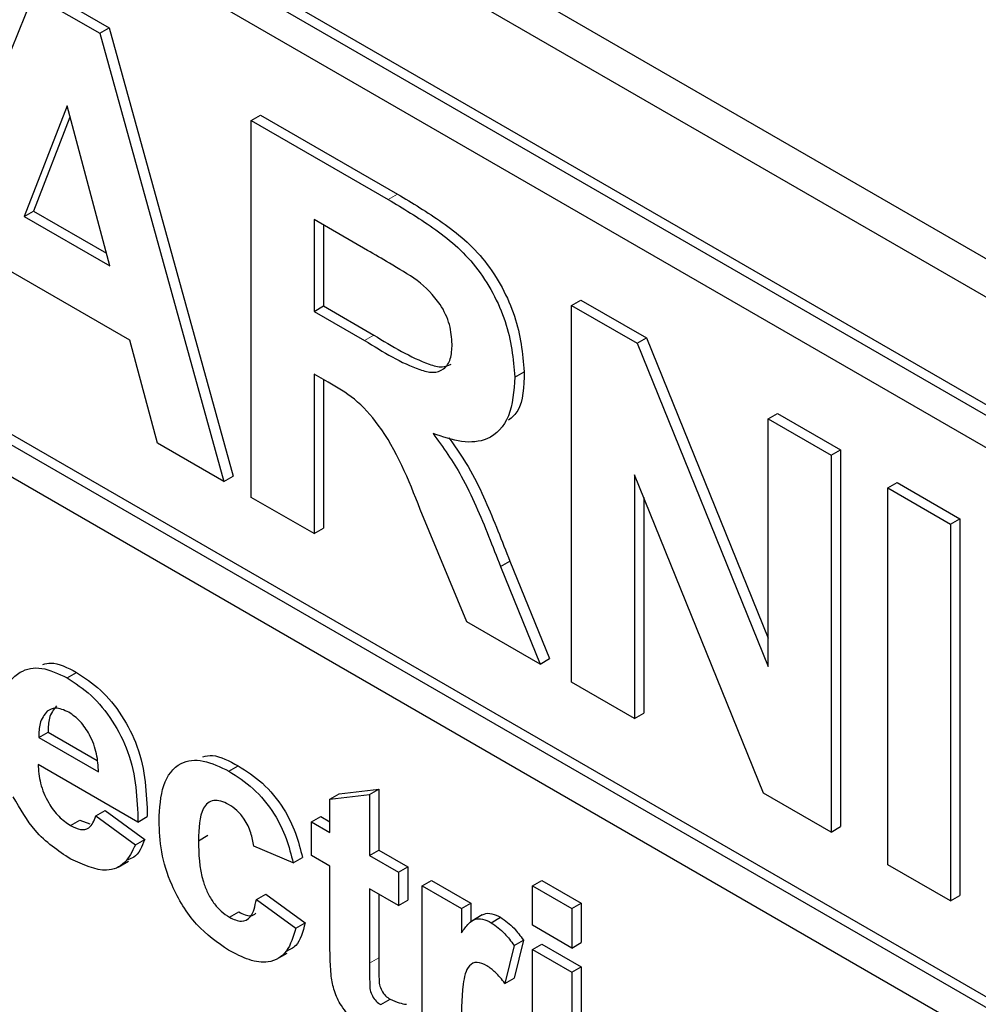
# Paper-space layout 'Blatt4' of a CAD drawing. Header units: millimetres. Extents: x 5 to 418, y 2 to 292.
# Tile 20 of 59: x 93.16 to 96.07, y 179.17 to 182.16. Entities that reach past the tile are written whole.
import ezdxf

# ---------------------------------------------------------------- set-up
doc = ezdxf.new("R2010")
doc.units = ezdxf.units.MM

psp = doc.layouts.new('Blatt4')

# ---------------------------------------------------------------- linework, layer by layer
at = {"color": 7, "linetype": 'Continuous', "lineweight": 25}
for p, q in [((85.2447, 187.6974), (99.3869, 179.5334)), ((85.1438, 187.6391), (99.4273, 179.3934)), ((99.3566, 179.1076), (85.2145, 187.2717)), ((99.3283, 179.0913), (85.1862, 187.2554)), ((99.3283, 178.9933), (88.8066, 185.0674)), ((88.8349, 183.3855), (99.5263, 177.2135)), ((88.8066, 183.3692), (99.5263, 177.1808)), ((99.5263, 177.0828), (88.8066, 183.2712)), ((93.2289, 182.2531), (93.4306, 182.1367)), ((92.8264, 181.3097), (93.2006, 182.2368)), ((93.2006, 182.2368), (93.4023, 182.1204)), ((93.4023, 182.1204), (93.4306, 182.1367)), ((93.4023, 182.1204), (93.7783, 180.7601)), ((93.4306, 182.1367), (93.8066, 180.7765)), ((93.3024, 181.8996), (93.1727, 181.5641)), ((93.4324, 181.4141), (93.3024, 181.8996)), ((93.3113, 181.866), (93.2009, 181.5804)), ((93.8615, 181.8552), (93.8898, 181.8716)), ((93.8615, 180.7121), (93.8615, 181.8552)), ((93.8615, 181.8552), (94.277, 181.6154)), ((93.8898, 181.8716), (94.3053, 181.6317)), ((93.1727, 181.5641), (93.2009, 181.5804)), ((93.1727, 181.5641), (93.4324, 181.4141)), ((93.2009, 181.5804), (93.4221, 181.4528)), ((94.2137, 181.4614), (94.0519, 181.5548)), ((94.0519, 181.5548), (94.0519, 181.2764)), ((94.0802, 181.5385), (94.0802, 181.2927)), ((93.4929, 181.1887), (93.113, 181.408)), ((94.0519, 181.2764), (94.0802, 181.2927)), ((94.0802, 181.2927), (94.2335, 181.2042)), ((94.8332, 181.2943), (94.8615, 181.3106)), ((94.8332, 180.1512), (94.8332, 181.2943)), ((94.8332, 181.2943), (95.0321, 181.1795)), ((94.8615, 181.3106), (95.0604, 181.1958)), ((94.0519, 181.2764), (94.2052, 181.1879)), ((95.0321, 181.1795), (95.0604, 181.1958)), ((95.0604, 181.1958), (95.4297, 180.2849)), ((93.5764, 180.8767), (93.4929, 181.1887)), ((95.0321, 181.1795), (95.4297, 180.1988)), ((94.0946, 181.0612), (94.0519, 181.0858)), ((94.0519, 181.0858), (94.0519, 180.6022)), ((94.6611, 181.077), (94.6894, 181.0933)), ((94.0802, 181.0695), (94.0802, 180.6185)), ((95.4297, 180.95), (95.458, 180.9663)), ((95.458, 180.9663), (95.6484, 180.8564)), ((95.4297, 180.95), (95.6201, 180.8401)), ((95.4297, 180.1988), (95.4297, 180.95)), ((93.7783, 180.7601), (93.5764, 180.8767)), ((95.6201, 180.8401), (95.6484, 180.8564)), ((95.6201, 180.8401), (95.6201, 179.6969)), ((95.6484, 180.8564), (95.6484, 179.7132)), ((93.7783, 180.7601), (93.8066, 180.7765)), ((95.4153, 179.8152), (95.0236, 180.7809)), ((95.0236, 180.7809), (95.0236, 180.0413)), ((95.7922, 180.7407), (95.8205, 180.757)), ((95.8205, 180.757), (96.0109, 180.6471)), ((95.7922, 180.7407), (95.9826, 180.6308)), ((95.7922, 179.5975), (95.7922, 180.7407)), ((94.0519, 180.6022), (93.8615, 180.7121)), ((95.0519, 180.7112), (95.0519, 180.0576)), ((94.5148, 180.335), (94.374, 180.6757)), ((95.9826, 180.6308), (96.0109, 180.6471)), ((95.9826, 180.6308), (95.9826, 179.4876)), ((96.0109, 180.6471), (96.0109, 179.504)), ((94.0519, 180.6022), (94.0802, 180.6185)), ((94.6173, 180.5021), (94.6456, 180.5184)), ((94.6456, 180.5184), (94.7656, 180.2229)), ((94.6173, 180.5021), (94.7373, 180.2065)), ((94.7373, 180.2065), (94.5148, 180.335)), ((94.7373, 180.2065), (94.7656, 180.2229)), ((93.3024, 180.1647), (93.3307, 180.181)), ((95.0236, 180.0413), (94.8332, 180.1512)), ((95.0236, 180.0413), (95.0519, 180.0576)), ((93.2167, 179.9839), (93.245, 180.0002)), ((93.245, 180.0002), (93.3941, 179.9142)), ((93.2167, 179.9839), (93.398, 179.8792)), ((93.5177, 179.7272), (93.2146, 179.9022)), ((93.7936, 179.8812), (93.8218, 179.8975)), ((94.1284, 179.8127), (94.248, 179.8265)), ((94.2197, 179.8102), (94.248, 179.8265)), ((94.248, 179.8265), (94.248, 179.6423)), ((94.1001, 179.7964), (94.1284, 179.8127)), ((94.1001, 179.7964), (94.2197, 179.8102)), ((94.1001, 179.695), (94.1001, 179.7964)), ((94.2197, 179.8102), (94.2197, 179.626)), ((95.6201, 179.6969), (95.4153, 179.8152)), ((93.3901, 179.7456), (93.4184, 179.762)), ((93.4184, 179.762), (93.538, 179.6745)), ((93.3133, 179.7163), (93.3416, 179.7326)), ((93.3416, 179.7326), (93.3714, 179.7212)), ((93.3901, 179.7456), (93.5097, 179.6581)), ((93.5177, 179.7272), (93.546, 179.7436)), ((94.0442, 179.7273), (94.0725, 179.7436)), ((94.0725, 179.7436), (94.1001, 179.7277)), ((94.0442, 179.6259), (94.0442, 179.7273)), ((94.0442, 179.7273), (94.1001, 179.695)), ((95.6201, 179.6969), (95.6484, 179.7132)), ((93.5097, 179.6581), (93.538, 179.6745)), ((93.7012, 179.6705), (93.7295, 179.6869)), ((93.9884, 179.6029), (93.8687, 179.6536)), ((94.2197, 179.626), (94.248, 179.6423)), ((94.248, 179.6423), (94.3358, 179.5916)), ((93.9884, 179.6029), (94.0167, 179.6192)), ((94.1001, 179.5937), (94.0442, 179.6259)), ((94.2197, 179.626), (94.3075, 179.5753)), ((93.4573, 179.5906), (93.4891, 179.6089)), ((94.1001, 179.3611), (94.1001, 179.5937)), ((94.3075, 179.5753), (94.3358, 179.5916)), ((94.3358, 179.5916), (94.3358, 179.4903)), ((95.9826, 179.4876), (95.7922, 179.5975)), ((94.3075, 179.5753), (94.3075, 179.474)), ((94.3075, 179.474), (94.2197, 179.5246)), ((94.2197, 179.5246), (94.2197, 179.2989)), ((94.3793, 179.5338), (94.4076, 179.5502)), ((94.3793, 179.0087), (94.3793, 179.5338)), ((94.3793, 179.5338), (94.499, 179.4648)), ((94.4076, 179.5502), (94.5272, 179.4811)), ((94.7144, 179.5339), (94.7426, 179.5502)), ((94.7144, 179.5339), (94.834, 179.4648)), ((94.7144, 179.4141), (94.7144, 179.5339)), ((94.7426, 179.5502), (94.8623, 179.4811)), ((93.8767, 179.4923), (93.905, 179.5087)), ((93.8767, 179.4923), (93.9964, 179.4048)), ((93.905, 179.5087), (94.0247, 179.4212)), ((94.248, 179.5083), (94.248, 179.3152)), ((95.9826, 179.4876), (96.0109, 179.504)), ((94.3075, 179.474), (94.3358, 179.4903)), ((94.499, 179.4648), (94.5272, 179.4811)), ((94.499, 179.4648), (94.499, 179.3915)), ((94.5272, 179.4811), (94.5272, 179.4232)), ((94.834, 179.4648), (94.8623, 179.4811)), ((94.834, 179.4648), (94.834, 179.345)), ((94.8623, 179.4811), (94.8623, 179.3614)), ((93.7952, 179.4381), (93.8235, 179.4544)), ((94.5622, 179.4453), (94.5303, 179.4269)), ((94.5893, 179.4218), (94.6176, 179.4381)), ((93.9964, 179.4048), (94.0247, 179.4212)), ((94.834, 179.345), (94.7144, 179.4141)), ((94.6585, 179.3528), (94.6306, 179.2375)), ((94.6585, 179.3528), (94.6868, 179.3691)), ((94.6868, 179.3691), (94.6589, 179.2538)), ((94.7144, 179.3404), (94.7426, 179.3567)), ((94.7426, 179.3567), (94.8623, 179.2877)), ((94.834, 179.345), (94.8623, 179.3614)), ((93.9383, 179.3108), (93.9701, 179.3292)), ((94.7144, 179.3404), (94.834, 179.2713)), ((94.7144, 178.8153), (94.7144, 179.3404)), ((94.834, 179.2713), (94.8623, 179.2877)), ((94.8623, 179.2877), (94.8623, 178.7626)), ((94.6306, 179.2375), (94.6589, 179.2538)), ((94.834, 179.2713), (94.834, 178.7462)), ((94.2539, 179.1733), (94.2822, 179.1896))]:
    psp.add_line(p, q, dxfattribs=at)
at = {"color": 7, "linetype": 'Continuous', "lineweight": 18}
for p, q in [((94.277, 181.6154), (94.3053, 181.6317)), ((94.2052, 181.1879), (94.2335, 181.2042)), ((94.2197, 179.2989), (94.248, 179.3152))]:
    psp.add_line(p, q, dxfattribs=at)
at = {"color": 7, "linetype": 'Continuous', "lineweight": 25}
for points, knots in [([(94.277, 181.6154), (94.322, 181.5886), (94.4116, 181.5353), (94.5262, 181.4417), (94.596, 181.3331), (94.6476, 181.2159), (94.6557, 181.1325), (94.6611, 181.077)], [0, 0, 0, 0, 0.251138, 0.500538, 0.625743, 0.751054, 1, 1, 1, 1]), ([(94.3053, 181.6317), (94.3502, 181.605), (94.4398, 181.5516), (94.5545, 181.458), (94.6243, 181.3494), (94.6759, 181.2323), (94.684, 181.1488), (94.6894, 181.0933)], [0, 0, 0, 0, 0.251138, 0.500538, 0.625743, 0.751054, 1, 1, 1, 1]), ([(94.365, 181.3704), (94.3368, 181.3881), (94.2864, 181.4197), (94.2359, 181.4487), (94.2137, 181.4614)], [0, 0, 0, 0, 0.559921, 1, 1, 1, 1]), ([(94.4707, 181.1768), (94.4694, 181.1962), (94.4668, 181.235), (94.4306, 181.3123), (94.3899, 181.3484), (94.365, 181.3704)], [0, 0, 0, 0, 0.281084, 0.561281, 1, 1, 1, 1]), ([(94.2335, 181.2042), (94.2892, 181.1703), (94.3587, 181.128), (94.4396, 181.1038), (94.4586, 181.1126), (94.4672, 181.1166)], [0, 0, 0, 0, 0.687726, 0.859085, 1, 1, 1, 1]), ([(94.2052, 181.1879), (94.2613, 181.1533), (94.3313, 181.1101), (94.413, 181.0881), (94.4468, 181.0987), (94.4681, 181.1298), (94.4698, 181.1611), (94.4707, 181.1768)], [0, 0, 0, 0, 0.500908, 0.625718, 0.750365, 0.875021, 1, 1, 1, 1]), ([(94.6611, 181.077), (94.6579, 181.0347), (94.6514, 180.9503), (94.5869, 180.8833), (94.501, 180.8755), (94.4422, 180.8957), (94.4128, 180.9059)], [0, 0, 0, 0, 0.279943, 0.558974, 0.779184, 1, 1, 1, 1]), ([(94.6894, 181.0933), (94.6882, 181.0484), (94.6864, 180.9845), (94.6522, 180.9549), (94.642, 180.9461)], [0, 0, 0, 0, 0.702184, 1, 1, 1, 1]), ([(94.374, 180.6757), (94.3383, 180.7657), (94.2888, 180.8907), (94.1747, 181.016), (94.1214, 181.0461), (94.0946, 181.0612)], [0, 0, 0, 0, 0.5609861, 0.7793046, 1, 1, 1, 1]), ([(94.4128, 180.9059), (94.443, 180.8637), (94.4928, 180.7941), (94.5436, 180.686), (94.5818, 180.5943), (94.6055, 180.5328), (94.6173, 180.5021)], [0, 0, 0, 0, 0.339561, 0.559573, 0.779778, 1, 1, 1, 1]), ([(94.4607, 180.8925), (94.4839, 180.8599), (94.5265, 180.7999), (94.5718, 180.7022), (94.6101, 180.6106), (94.6338, 180.5491), (94.6456, 180.5184)], [0, 0, 0, 0, 0.283889, 0.522448, 0.761214, 1, 1, 1, 1]), ([(93.2286, 180.205), (93.2369, 180.2073), (93.2663, 180.2153), (93.3038, 180.1954), (93.3307, 180.181)], [0, 0, 0, 0, 0.280478, 1, 1, 1, 1]), ([(93.0949, 180.0089), (93.097, 180.0463), (93.101, 180.1209), (93.1512, 180.1863), (93.2238, 180.2018), (93.2762, 180.1771), (93.3024, 180.1647)], [0, 0, 0, 0, 0.280671, 0.559803, 0.779762, 1, 1, 1, 1]), ([(93.3307, 180.181), (93.3554, 180.1649), (93.4047, 180.1325), (93.4713, 180.0523), (93.54, 179.9137), (93.5435, 179.8137), (93.546, 179.7436)], [0, 0, 0, 0, 0.187375, 0.374305, 0.561262, 1, 1, 1, 1]), ([(93.3024, 180.1647), (93.3271, 180.1485), (93.3764, 180.1162), (93.443, 180.0359), (93.5117, 179.8974), (93.5152, 179.7974), (93.5177, 179.7272)], [0, 0, 0, 0, 0.187375, 0.374305, 0.561262, 1, 1, 1, 1]), ([(93.2421, 180.0635), (93.2334, 180.0523), (93.2178, 180.0322), (93.217, 179.9987), (93.2167, 179.9839)], [0, 0, 0, 0, 0.558284, 1, 1, 1, 1]), ([(93.3078, 180.0603), (93.2936, 180.0666), (93.2682, 180.078), (93.2501, 180.0679), (93.2421, 180.0635)], [0, 0, 0, 0, 0.558878, 1, 1, 1, 1]), ([(93.2704, 180.0798), (93.2617, 180.0686), (93.2461, 180.0486), (93.2453, 180.015), (93.245, 180.0002)], [0, 0, 0, 0, 0.558284, 1, 1, 1, 1]), ([(93.398, 179.8792), (93.397, 179.8972), (93.395, 179.9331), (93.3747, 179.9885), (93.3433, 180.0352), (93.3196, 180.0519), (93.3078, 180.0603)], [0, 0, 0, 0, 0.2809829, 0.5602788, 0.7802187, 1, 1, 1, 1]), ([(93.5815, 179.7314), (93.5836, 179.7691), (93.5877, 179.8442), (93.6384, 179.9108), (93.7143, 179.9202), (93.7671, 179.8942), (93.7936, 179.8812)], [0, 0, 0, 0, 0.2807075, 0.5596432, 0.7795037, 1, 1, 1, 1]), ([(93.7144, 179.9252), (93.7241, 179.9272), (93.7557, 179.9338), (93.7947, 179.9124), (93.8218, 179.8975)], [0, 0, 0, 0, 0.305493, 1, 1, 1, 1]), ([(93.2146, 179.9022), (93.2159, 179.8834), (93.2186, 179.8458), (93.2423, 179.7881), (93.2764, 179.7416), (93.301, 179.7247), (93.3133, 179.7163)], [0, 0, 0, 0, 0.280701, 0.559805, 0.779805, 1, 1, 1, 1]), ([(93.7936, 179.8812), (93.8183, 179.8654), (93.8676, 179.834), (93.9304, 179.7591), (93.9697, 179.6773), (93.9822, 179.6277), (93.9884, 179.6029)], [0, 0, 0, 0, 0.280457, 0.559337, 0.779383, 1, 1, 1, 1]), ([(93.8218, 179.8975), (93.8466, 179.8818), (93.8959, 179.8503), (93.9587, 179.7754), (93.998, 179.6937), (94.0104, 179.6441), (94.0167, 179.6192)], [0, 0, 0, 0, 0.280457, 0.559337, 0.779383, 1, 1, 1, 1]), ([(93.3135, 179.6148), (93.2755, 179.6399), (93.2075, 179.6847), (93.1603, 179.7675), (93.1395, 179.8039)], [0, 0, 0, 0, 0.560391, 1, 1, 1, 1]), ([(93.7926, 179.7804), (93.7846, 179.7844), (93.7688, 179.7924), (93.7467, 179.7937), (93.7287, 179.7858), (93.7031, 179.7538), (93.702, 179.7075), (93.7012, 179.6705)], [0, 0, 0, 0, 0.125319, 0.250544, 0.375796, 0.501063, 1, 1, 1, 1]), ([(93.8687, 179.6536), (93.8665, 179.6671), (93.862, 179.6942), (93.8433, 179.7338), (93.8181, 179.7638), (93.8011, 179.7749), (93.7926, 179.7804)], [0, 0, 0, 0, 0.280561, 0.559648, 0.7796, 1, 1, 1, 1]), ([(93.3133, 179.7163), (93.3234, 179.7114), (93.3437, 179.7015), (93.3753, 179.7079), (93.3845, 179.7313), (93.3901, 179.7456)], [0, 0, 0, 0, 0.280682, 0.560525, 1, 1, 1, 1]), ([(93.7927, 179.3382), (93.7591, 179.3614), (93.6919, 179.4079), (93.619, 179.5262), (93.5856, 179.6381), (93.5829, 179.7003), (93.5815, 179.7314)], [0, 0, 0, 0, 0.279707, 0.558485, 0.778934, 1, 1, 1, 1]), ([(93.538, 179.6745), (93.5295, 179.6525), (93.5183, 179.6235), (93.4932, 179.615), (93.487, 179.6129)], [0, 0, 0, 0, 0.753376, 1, 1, 1, 1]), ([(93.7012, 179.6705), (93.702, 179.6301), (93.7029, 179.5794), (93.7278, 179.513), (93.7463, 179.4817), (93.7696, 179.4549), (93.7867, 179.4437), (93.7952, 179.4381)], [0, 0, 0, 0, 0.499313, 0.62455, 0.749763, 0.874784, 1, 1, 1, 1]), ([(93.5097, 179.6581), (93.5002, 179.6382), (93.4811, 179.5983), (93.414, 179.569), (93.3516, 179.5974), (93.3135, 179.6148)], [0, 0, 0, 0, 0.281013, 0.561314, 1, 1, 1, 1]), ([(93.7952, 179.4381), (93.8077, 179.4324), (93.8327, 179.421), (93.8662, 179.4398), (93.8727, 179.4724), (93.8767, 179.4923)], [0, 0, 0, 0, 0.28016, 0.558978, 1, 1, 1, 1]), ([(93.8235, 179.4544), (93.8364, 179.4479), (93.857, 179.4376), (93.8705, 179.4471), (93.8755, 179.4506)], [0, 0, 0, 0, 0.628112, 1, 1, 1, 1]), ([(94.499, 179.3915), (94.506, 179.4012), (94.5176, 179.4171), (94.5381, 179.4337), (94.5625, 179.4348), (94.5804, 179.4261), (94.5893, 179.4218)], [0, 0, 0, 0, 0.340514, 0.560535, 0.78019, 1, 1, 1, 1]), ([(94.5627, 179.4445), (94.5642, 179.4457), (94.5716, 179.4514), (94.591, 179.4507), (94.6087, 179.4423), (94.6176, 179.4381)], [0, 0, 0, 0, 0.119414, 0.559552, 1, 1, 1, 1]), ([(94.6176, 179.4381), (94.6317, 179.4281), (94.6569, 179.4102), (94.6776, 179.3817), (94.6868, 179.3691)], [0, 0, 0, 0, 0.559042, 1, 1, 1, 1]), ([(93.9964, 179.4048), (93.9888, 179.3797), (93.9737, 179.3294), (93.9199, 179.297), (93.8552, 179.3055), (93.8136, 179.3273), (93.7927, 179.3382)], [0, 0, 0, 0, 0.280244, 0.559157, 0.779326, 1, 1, 1, 1]), ([(94.0247, 179.4212), (94.018, 179.3944), (94.0079, 179.3535), (93.9774, 179.3396), (93.9668, 179.3348)], [0, 0, 0, 0, 0.655166, 1, 1, 1, 1]), ([(94.5893, 179.4218), (94.6034, 179.4118), (94.6286, 179.3939), (94.6494, 179.3654), (94.6585, 179.3528)], [0, 0, 0, 0, 0.559042, 1, 1, 1, 1]), ([(94.1039, 179.2594), (94.1025, 179.2788), (94.0999, 179.3133), (94.1, 179.3465), (94.1001, 179.3611)], [0, 0, 0, 0, 0.559821, 1, 1, 1, 1]), ([(94.248, 179.3152), (94.2482, 179.2938), (94.2485, 179.267), (94.2494, 179.2341), (94.2563, 179.2155), (94.2682, 179.1991), (94.2775, 179.1928), (94.2822, 179.1896)], [0, 0, 0, 0, 0.501041, 0.626248, 0.751082, 0.875377, 1, 1, 1, 1]), ([(94.2197, 179.2989), (94.2199, 179.2775), (94.2202, 179.2507), (94.2211, 179.2177), (94.228, 179.1991), (94.2399, 179.1828), (94.2492, 179.1764), (94.2539, 179.1733)], [0, 0, 0, 0, 0.501041, 0.626248, 0.751082, 0.875377, 1, 1, 1, 1]), ([(94.5762, 179.2912), (94.5658, 179.296), (94.545, 179.3055), (94.5135, 179.2892), (94.4984, 179.2137), (94.4987, 179.1428), (94.499, 179.0954)], [0, 0, 0, 0, 0.1246722, 0.248774, 0.498061, 1, 1, 1, 1]), ([(94.6306, 179.2375), (94.6212, 179.2496), (94.6043, 179.2712), (94.5848, 179.2851), (94.5762, 179.2912)], [0, 0, 0, 0, 0.560294, 1, 1, 1, 1]), ([(94.2192, 179.0919), (94.2043, 179.1018), (94.1744, 179.1215), (94.1351, 179.1646), (94.1109, 179.2152), (94.1063, 179.2446), (94.1039, 179.2594)], [0, 0, 0, 0, 0.280585, 0.56042, 0.779437, 1, 1, 1, 1]), ([(94.2822, 179.1896), (94.2917, 179.1855), (94.3086, 179.1782), (94.3247, 179.1754), (94.3318, 179.1742)], [0, 0, 0, 0, 0.559508, 1, 1, 1, 1])]:
    psp.add_open_spline(points, degree=3, knots=knots, dxfattribs=at)

doc.saveas('drawing.dxf')
